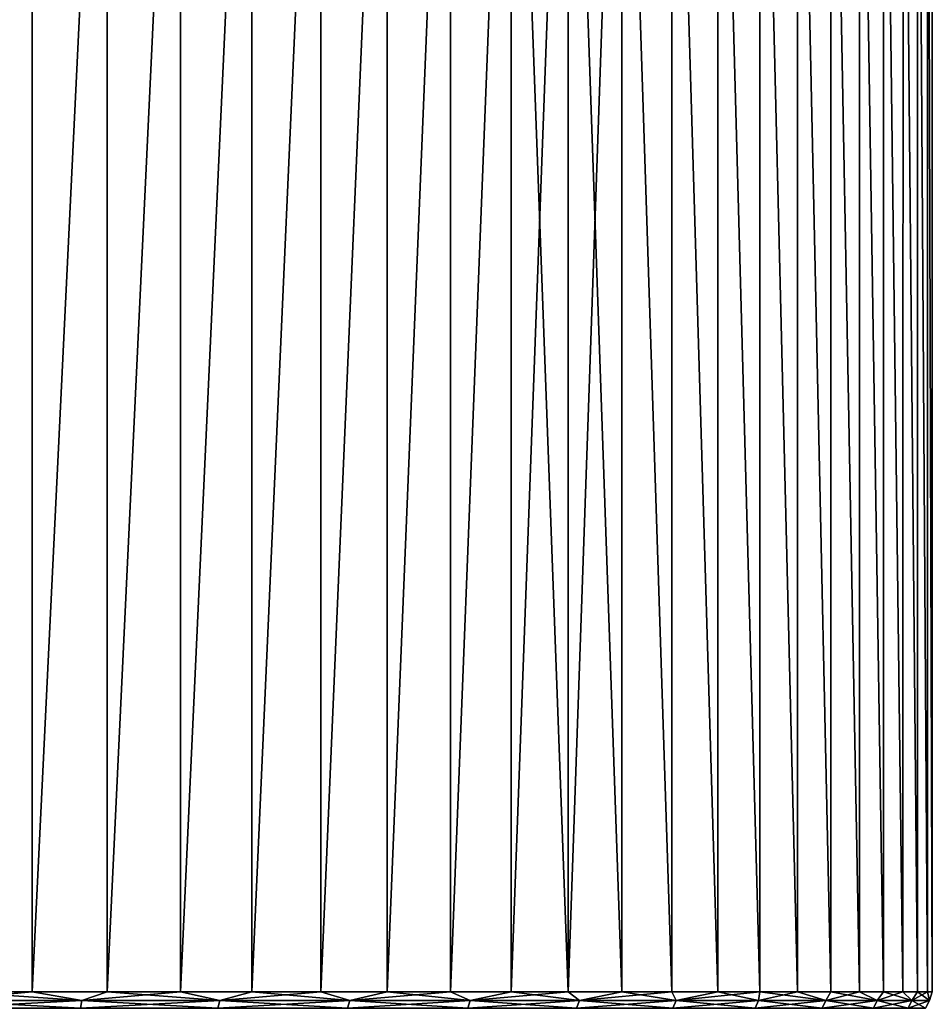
# Model space of a CAD drawing. Header units: metres. Extents: x -136 to 36, y -213 to -20.
# Tile 98 of 104: x 7 to 23, y -55 to -38. Entities that reach past the tile are written whole.
import ezdxf

# ---------------------------------------------------------------- set-up
doc = ezdxf.new("R2010")
doc.units = ezdxf.units.M
doc.layers.add('solid_11_382_033_XXX', color=7, linetype='CONTINUOUS')

msp = doc.modelspace()

# ---------------------------------------------------------------- linework, layer by layer
at = {"layer": 'solid_11_382_033_XXX'}
for points in [[(5.610016, -55, 22.30533), (6.971913, -27.437124, 21.917856), (5.609477, -27.428551, 22.305466)], [(5.610016, -55, -22.30533), (5.609477, -27.428551, -22.305466), (6.971913, -27.437124, -21.917856)], [(5.610016, -55, 22.30533), (6.972511, -55, 21.917665), (6.971913, -27.437124, 21.917856)], [(6.972511, -55, -21.917665), (5.610016, -55, -22.30533), (6.971913, -27.437124, -21.917856)], [(6.972511, -55, 21.917665), (8.30794, -27.447334, 21.447102), (6.971913, -27.437124, 21.917856)], [(6.972511, -55, -21.917665), (6.971913, -27.437124, -21.917856), (8.30794, -27.447334, -21.447102)], [(6.972511, -55, 21.917665), (8.308558, -55, 21.446861), (8.30794, -27.447334, 21.447102)], [(8.308558, -55, -21.446861), (6.972511, -55, -21.917665), (8.30794, -27.447334, -21.447102)], [(8.308558, -55, 21.446861), (9.61249, -27.459026, 20.894976), (8.30794, -27.447334, 21.447102)], [(8.308558, -55, -21.446861), (8.30794, -27.447334, -21.447102), (9.61249, -27.459026, -20.894976)], [(8.308558, -55, 21.446861), (9.613088, -55, 20.894701), (9.61249, -27.459026, 20.894976)], [(9.613088, -55, -20.894701), (8.308558, -55, -21.446861), (9.61249, -27.459026, -20.894976)], [(9.613088, -55, 20.894701), (10.880611, -27.472023, 20.263571), (9.61249, -27.459026, 20.894976)], [(9.613088, -55, -20.894701), (9.61249, -27.459026, -20.894976), (10.880611, -27.472023, -20.263571)], [(9.613088, -55, 20.894701), (10.881152, -55, 20.263281), (10.880611, -27.472023, 20.263571)], [(10.881152, -55, -20.263281), (9.613088, -55, -20.894701), (10.880611, -27.472023, -20.263571)], [(10.881152, -55, 20.263281), (12.107488, -27.486126, 19.555275), (10.880611, -27.472023, 20.263571)], [(10.881152, -55, -20.263281), (10.880611, -27.472023, -20.263571), (12.107488, -27.486126, -19.555275)], [(10.881152, -55, 20.263281), (12.10794, -55, 19.554995), (12.107488, -27.486126, 19.555275)], [(12.10794, -55, -19.554995), (10.881152, -55, -20.263281), (12.107488, -27.486126, -19.555275)], [(12.10794, -55, 19.554995), (13.288457, -27.501125, 18.77277), (12.107488, -27.486126, 19.555275)], [(12.10794, -55, -19.554995), (12.107488, -27.486126, -19.555275), (13.288457, -27.501125, -18.77277)], [(12.10794, -55, 19.554995), (13.288797, -55, 18.77253), (13.288457, -27.501125, 18.77277)], [(13.288797, -55, -18.77253), (12.10794, -55, -19.554995), (13.288457, -27.501125, -18.77277)], [(13.288797, -55, 18.77253), (14.41903, -27.51679, 17.919029), (13.288457, -27.501125, 18.77277)], [(13.288797, -55, -18.77253), (13.288457, -27.501125, -18.77277), (14.41903, -27.51679, -17.919029)], [(13.288797, -55, 18.77253), (14.419248, -55, 17.918854), (14.41903, -27.51679, 17.919029)], [(14.419248, -55, -17.918854), (13.288797, -55, -18.77253), (14.41903, -27.51679, -17.919029)], [(14.419248, -55, 17.918854), (15.494908, -27.532885, 16.997288), (14.41903, -27.51679, 17.919029)], [(14.419248, -55, -17.918854), (14.41903, -27.51679, -17.919029), (15.494908, -27.532885, -16.997288)], [(14.419248, -55, 17.918854), (15.495, -55, 16.997206), (15.494908, -27.532885, 16.997288)], [(15.495, -55, -16.997206), (14.419248, -55, -17.918854), (15.494908, -27.532885, -16.997288)], [(16.511974, -55, 16.011082), (16.512001, -27.549164, 16.011053), (15.494908, -27.532885, 16.997288)], [(15.495, -55, 16.997206), (16.511974, -55, 16.011082), (15.494908, -27.532885, 16.997288)], [(15.495, -55, -16.997206), (15.494908, -27.532885, -16.997288), (16.512001, -27.549164, -16.011053)], [(16.511974, -55, -16.011082), (15.495, -55, -16.997206), (16.512001, -27.549164, -16.011053)], [(16.511974, -55, 16.011082), (17.466312, -55, 14.964221), (16.512001, -27.549164, 16.011053)], [(16.511974, -55, -16.011082), (16.512001, -27.549164, -16.011053), (17.466444, -27.565382, -14.964068)], [(17.466312, -55, -14.964221), (16.511974, -55, -16.011082), (17.466444, -27.565382, -14.964068)], [(17.466312, -55, 14.964221), (17.466444, -27.565382, 14.964068), (16.512001, -27.549164, 16.011053)], [(17.466312, -55, 14.964221), (18.354397, -55, 13.860597), (17.466444, -27.565382, 14.964068)], [(18.354397, -55, -13.860597), (17.466312, -55, -14.964221), (17.466444, -27.565382, -14.964068)], [(18.354397, -55, 13.860597), (18.354607, -27.581291, 13.860318), (17.466444, -27.565382, 14.964068)], [(18.354397, -55, -13.860597), (17.466444, -27.565382, -14.964068), (18.354607, -27.581291, -13.860318)], [(18.354397, -55, 13.860597), (19.172855, -55, 12.704394), (18.354607, -27.581291, 13.860318)], [(19.172855, -55, -12.704394), (18.354397, -55, -13.860597), (18.354607, -27.581291, -13.860318)], [(19.172855, -55, 12.704394), (19.173119, -27.596651, 12.703997), (18.354607, -27.581291, 13.860318)], [(19.172855, -55, -12.704394), (18.354607, -27.581291, -13.860318), (19.173119, -27.596651, -12.703997)], [(19.172855, -55, 12.704394), (19.918585, -55, 11.5), (19.173119, -27.596651, 12.703997)], [(19.918585, -55, -11.5), (19.172855, -55, -12.704394), (19.173119, -27.596651, -12.703997)], [(19.918585, -55, 11.5), (19.918871, -27.611227, 11.499502), (19.173119, -27.596651, 12.703997)], [(19.918585, -55, -11.5), (19.173119, -27.596651, -12.703997), (19.918871, -27.611227, -11.499502)], [(19.918585, -55, 11.5), (20.588757, -55, 10.251982), (19.918871, -27.611227, 11.499502)], [(20.588757, -55, -10.251982), (19.918585, -55, -11.5), (19.918871, -27.611227, -11.499502)], [(20.588757, -55, 10.251982), (20.589041, -27.624802, 10.25141), (19.918871, -27.611227, 11.499502)], [(20.588757, -55, -10.251982), (19.918871, -27.611227, -11.499502), (20.589041, -27.624802, -10.25141)], [(20.588757, -55, 10.251982), (21.180826, -55, 8.965075), (20.589041, -27.624802, 10.25141)], [(21.180826, -55, -8.965075), (20.588757, -55, -10.251982), (20.589041, -27.624802, -10.25141)], [(21.180826, -55, 8.965075), (21.181086, -27.637167, 8.964464), (20.589041, -27.624802, 10.25141)], [(21.180826, -55, -8.965075), (20.589041, -27.624802, -10.25141), (21.181086, -27.637167, -8.964464)], [(21.180826, -55, 8.965075), (21.692553, -55, 7.64416), (21.181086, -27.637167, 8.964464)], [(21.692553, -55, -7.64416), (21.180826, -55, -8.965075), (21.181086, -27.637167, -8.964464)], [(21.692553, -55, 7.64416), (21.692768, -27.648136, 7.643549), (21.181086, -27.637167, 8.964464)], [(21.692553, -55, -7.64416), (21.181086, -27.637167, -8.964464), (21.692768, -27.648136, -7.643549)], [(21.692553, -55, 7.64416), (22.12199, -55, 6.294249), (21.692768, -27.648136, 7.643549)], [(22.12199, -55, -6.294249), (21.692553, -55, -7.64416), (21.692768, -27.648136, -7.643549)], [(22.12199, -55, 6.294249), (22.122152, -27.657543, 6.293677), (21.692768, -27.648136, 7.643549)], [(22.12199, -55, -6.294249), (21.692768, -27.648136, -7.643549), (22.122152, -27.657543, -6.293677)], [(22.12199, -55, 6.294249), (22.467512, -55, 4.920461), (22.122152, -27.657543, 6.293677)], [(22.467512, -55, -4.920461), (22.12199, -55, -6.294249), (22.122152, -27.657543, -6.293677)], [(22.467512, -55, 4.920461), (22.467619, -27.665247, 4.919969), (22.122152, -27.657543, 6.293677)], [(22.467512, -55, -4.920461), (22.122152, -27.657543, -6.293677), (22.467619, -27.665247, -4.919969)], [(22.467512, -55, 4.920461), (22.727806, -55, 3.528008), (22.467619, -27.665247, 4.919969)], [(22.727806, -55, -3.528008), (22.467512, -55, -4.920461), (22.467619, -27.665247, -4.919969)], [(22.727806, -55, 3.528008), (22.727865, -27.671127, 3.527628), (22.467619, -27.665247, 4.919969)], [(22.727806, -55, -3.528008), (22.467619, -27.665247, -4.919969), (22.727865, -27.671127, -3.527628)], [(22.727806, -55, 3.528008), (22.901886, -55, 2.122173), (22.727865, -27.671127, 3.527628)], [(22.901886, -55, -2.122173), (22.727806, -55, -3.528008), (22.727865, -27.671127, -3.527628)], [(22.901886, -55, 2.122173), (22.901909, -27.675098, 2.121933), (22.727865, -27.671127, 3.527628)], [(22.901886, -55, -2.122173), (22.727865, -27.671127, -3.527628), (22.901909, -27.675098, -2.121933)], [(22.901886, -55, 2.122173), (22.989092, -55, 0.708286), (22.901909, -27.675098, 2.121933)], [(22.989092, -55, -0.708286), (22.901886, -55, -2.122173), (22.901909, -27.675098, -2.121933)], [(22.989092, -55, 0.708286), (22.989094, -27.677099, 0.708205), (22.901909, -27.675098, 2.121933)], [(22.989092, -55, -0.708286), (22.901909, -27.675098, -2.121933), (22.989094, -27.677099, -0.708205)], [(22.989092, -55, -0.708286), (22.989094, -27.677099, -0.708205), (22.989094, -27.677099, 0.708205)], [(22.989092, -55, 0.708286), (22.989092, -55, -0.708286), (22.989094, -27.677099, 0.708205)], [(5.298555, -55.15406, 22.356361), (5.282186, -55.29364, 22.287294), (7.833867, -55.29364, 21.523371)], [(7.858143, -55.15406, -21.590071), (7.833867, -55.29364, -21.523371), (5.282186, -55.29364, -22.287294)], [(5.298555, -55.15406, -22.356361), (7.858143, -55.15406, -21.590071), (5.282186, -55.29364, -22.287294)], [(5.298555, -55.15406, -22.356361), (5.610016, -55, -22.30533), (6.972511, -55, -21.917665)], [(5.298555, -55.15406, -22.356361), (6.972511, -55, -21.917665), (7.858143, -55.15406, -21.590071)], [(7.858143, -55.15406, 21.590071), (5.610016, -55, 22.30533), (5.298555, -55.15406, 22.356361)], [(7.858143, -55.15406, 21.590071), (5.298555, -55.15406, 22.356361), (7.833867, -55.29364, 21.523371)], [(7.858143, -55.15406, 21.590071), (6.972511, -55, 21.917665), (5.610016, -55, 22.30533)], [(7.858143, -55.15406, -21.590071), (6.972511, -55, -21.917665), (8.308558, -55, -21.446861)], [(7.858143, -55.15406, 21.590071), (8.308558, -55, 21.446861), (6.972511, -55, 21.917665)], [(7.858143, -55.15406, 21.590071), (7.833867, -55.29364, 21.523371), (10.279608, -55.29364, 20.468382)], [(10.311463, -55.15406, -20.531813), (10.279608, -55.29364, -20.468382), (7.833867, -55.29364, -21.523371)], [(7.858143, -55.15406, -21.590071), (10.311463, -55.15406, -20.531813), (7.833867, -55.29364, -21.523371)], [(7.858143, -55.15406, -21.590071), (8.308558, -55, -21.446861), (9.613088, -55, -20.894701)], [(7.858143, -55.15406, -21.590071), (9.613088, -55, -20.894701), (10.311463, -55.15406, -20.531813)], [(10.311463, -55.15406, 20.531813), (8.308558, -55, 21.446861), (7.858143, -55.15406, 21.590071)], [(10.311463, -55.15406, 20.531813), (7.858143, -55.15406, 21.590071), (10.279608, -55.29364, 20.468382)], [(10.311463, -55.15406, 20.531813), (9.613088, -55, 20.894701), (8.308558, -55, 21.446861)], [(10.311463, -55.15406, -20.531813), (9.613088, -55, -20.894701), (10.881152, -55, -20.263281)], [(10.311463, -55.15406, 20.531813), (10.881152, -55, 20.263281), (9.613088, -55, 20.894701)], [(10.311463, -55.15406, 20.531813), (10.279608, -55.29364, 20.468382), (12.586334, -55.29364, 19.136591)], [(12.625339, -55.15406, -19.195896), (12.586334, -55.29364, -19.136591), (10.279608, -55.29364, -20.468382)], [(10.311463, -55.15406, -20.531813), (12.625339, -55.15406, -19.195896), (10.279608, -55.29364, -20.468382)], [(10.311463, -55.15406, -20.531813), (10.881152, -55, -20.263281), (12.10794, -55, -19.554995)], [(10.311463, -55.15406, -20.531813), (12.10794, -55, -19.554995), (12.625339, -55.15406, -19.195896)], [(12.625339, -55.15406, 19.195896), (10.881152, -55, 20.263281), (10.311463, -55.15406, 20.531813)], [(12.625339, -55.15406, 19.195896), (10.311463, -55.15406, 20.531813), (12.586334, -55.29364, 19.136591)], [(12.625339, -55.15406, 19.195896), (12.10794, -55, 19.554995), (10.881152, -55, 20.263281)], [(12.625339, -55.15406, -19.195896), (12.10794, -55, -19.554995), (13.288797, -55, -18.77253)], [(12.625339, -55.15406, 19.195896), (13.288797, -55, 18.77253), (12.10794, -55, 19.554995)], [(12.625339, -55.15406, 19.195896), (12.586334, -55.29364, 19.136591), (14.722853, -55.29364, 17.546013)], [(14.768478, -55.15406, -17.600388), (14.722853, -55.29364, -17.546013), (12.586334, -55.29364, -19.136591)], [(12.625339, -55.15406, -19.195896), (14.768478, -55.15406, -17.600388), (12.586334, -55.29364, -19.136591)], [(12.625339, -55.15406, -19.195896), (13.288797, -55, -18.77253), (14.419248, -55, -17.918854)], [(12.625339, -55.15406, -19.195896), (14.419248, -55, -17.918854), (14.768478, -55.15406, -17.600388)], [(14.768478, -55.15406, 17.600388), (13.288797, -55, 18.77253), (12.625339, -55.15406, 19.195896)], [(14.768478, -55.15406, 17.600388), (12.625339, -55.15406, 19.195896), (14.722853, -55.29364, 17.546013)], [(14.768478, -55.15406, 17.600388), (14.419248, -55, 17.918854), (13.288797, -55, 18.77253)], [(14.768478, -55.15406, -17.600388), (14.419248, -55, -17.918854), (15.495, -55, -16.997206)], [(14.768478, -55.15406, 17.600388), (15.495, -55, 16.997206), (14.419248, -55, 17.918854)], [(14.768478, -55.15406, 17.600388), (14.722853, -55.29364, 17.546013), (16.660271, -55.29364, 15.718154)], [(16.711899, -55.15406, -15.766864), (16.660271, -55.29364, -15.718154), (14.722853, -55.29364, -17.546013)], [(14.768478, -55.15406, -17.600388), (16.711899, -55.15406, -15.766864), (14.722853, -55.29364, -17.546013)], [(14.768478, -55.15406, -17.600388), (15.495, -55, -16.997206), (16.511974, -55, -16.011082)], [(14.768478, -55.15406, -17.600388), (16.511974, -55, -16.011082), (16.711899, -55.15406, -15.766864)], [(16.711899, -55.15406, 15.766864), (15.495, -55, 16.997206), (14.768478, -55.15406, 17.600388)], [(16.711899, -55.15406, 15.766864), (14.768478, -55.15406, 17.600388), (16.660271, -55.29364, 15.718154)], [(16.711899, -55.15406, 15.766864), (16.511974, -55, 16.011082), (15.495, -55, 16.997206)], [(16.711899, -55.15406, -15.766864), (16.511974, -55, -16.011082), (17.466312, -55, -14.964221)], [(16.711899, -55.15406, 15.766864), (17.466312, -55, 14.964221), (16.511974, -55, 16.011082)], [(16.711899, -55.15406, 15.766864), (16.660271, -55.29364, 15.718154), (18.372385, -55.29364, 13.677734)], [(18.429321, -55.15406, -13.720121), (18.372385, -55.29364, -13.677734), (16.660271, -55.29364, -15.718154)], [(16.711899, -55.15406, -15.766864), (18.429321, -55.15406, -13.720121), (16.660271, -55.29364, -15.718154)], [(16.711899, -55.15406, -15.766864), (17.466312, -55, -14.964221), (18.354397, -55, -13.860597)], [(16.711899, -55.15406, -15.766864), (18.354397, -55, -13.860597), (18.429321, -55.15406, -13.720121)], [(18.429321, -55.15406, 13.720121), (17.466312, -55, 14.964221), (16.711899, -55.15406, 15.766864)], [(18.429321, -55.15406, 13.720121), (16.711899, -55.15406, 15.766864), (18.372385, -55.29364, 13.677734)], [(18.429321, -55.15406, 13.720121), (18.354397, -55, 13.860597), (17.466312, -55, 14.964221)], [(18.429321, -55.15406, -13.720121), (18.354397, -55, -13.860597), (19.172855, -55, -12.704394)], [(18.429321, -55.15406, 13.720121), (19.172855, -55, 12.704394), (18.354397, -55, 13.860597)], [(18.429321, -55.15406, 13.720121), (18.372385, -55.29364, 13.677734), (19.836046, -55.29364, 11.452347)], [(19.897516, -55.15406, -11.487837), (19.836046, -55.29364, -11.452347), (18.372385, -55.29364, -13.677734)], [(18.429321, -55.15406, -13.720121), (19.897516, -55.15406, -11.487837), (18.372385, -55.29364, -13.677734)], [(18.429321, -55.15406, -13.720121), (19.172855, -55, -12.704394), (19.918585, -55, -11.5)], [(18.429321, -55.15406, -13.720121), (19.918585, -55, -11.5), (19.897516, -55.15406, -11.487837)], [(19.897516, -55.15406, 11.487837), (19.172855, -55, 12.704394), (18.429321, -55.15406, 13.720121)], [(19.897516, -55.15406, 11.487837), (18.429321, -55.15406, 13.720121), (19.836046, -55.29364, 11.452347)], [(19.897516, -55.15406, 11.487837), (19.918585, -55, 11.5), (19.172855, -55, 12.704394)], [(19.897516, -55.15406, 11.487837), (19.836046, -55.29364, 11.452347), (21.031458, -55.29364, 9.072085)], [(21.096634, -55.15406, -9.1002), (21.031458, -55.29364, -9.072085), (19.836046, -55.29364, -11.452347)], [(19.897516, -55.15406, -11.487837), (21.096634, -55.15406, -9.1002), (19.836046, -55.29364, -11.452347)], [(19.897516, -55.15406, -11.487837), (19.918585, -55, -11.5), (20.588757, -55, -10.251982)], [(19.897516, -55.15406, -11.487837), (20.588757, -55, -10.251982), (21.096634, -55.15406, -9.1002)], [(21.096634, -55.15406, 9.1002), (19.918585, -55, 11.5), (19.897516, -55.15406, 11.487837)], [(21.096634, -55.15406, 9.1002), (19.897516, -55.15406, 11.487837), (21.031458, -55.29364, 9.072085)], [(21.096634, -55.15406, 9.1002), (20.588757, -55, 10.251982), (19.918585, -55, 11.5)], [(21.096634, -55.15406, -9.1002), (20.588757, -55, -10.251982), (21.180826, -55, -8.965075)], [(21.096634, -55.15406, 9.1002), (21.180826, -55, 8.965075), (20.588757, -55, 10.251982)], [(21.096634, -55.15406, 9.1002), (21.031458, -55.29364, 9.072085), (21.942455, -55.29364, 6.56914)], [(22.010454, -55.15406, -6.589498), (21.942455, -55.29364, -6.56914), (21.031458, -55.29364, -9.072085)], [(21.096634, -55.15406, -9.1002), (22.010454, -55.15406, -6.589498), (21.031458, -55.29364, -9.072085)], [(21.096634, -55.15406, -9.1002), (21.180826, -55, -8.965075), (21.692553, -55, -7.64416)], [(21.096634, -55.15406, -9.1002), (21.692553, -55, -7.64416), (22.010454, -55.15406, -6.589498)], [(22.010454, -55.15406, 6.589498), (21.180826, -55, 8.965075), (21.096634, -55.15406, 9.1002)], [(22.010454, -55.15406, 6.589498), (21.096634, -55.15406, 9.1002), (21.942455, -55.29364, 6.56914)], [(22.010454, -55.15406, 6.589498), (21.692553, -55, 7.64416), (21.180826, -55, 8.965075)], [(22.010454, -55.15406, -6.589498), (21.692553, -55, -7.64416), (22.12199, -55, -6.294249)], [(22.010454, -55.15406, 6.589498), (22.12199, -55, 6.294249), (21.692553, -55, 7.64416)], [(22.010454, -55.15406, 6.589498), (21.942455, -55.29364, 6.56914), (22.556719, -55.29364, 3.977358)], [(22.626621, -55.15406, -3.989684), (22.556719, -55.29364, -3.977358), (21.942455, -55.29364, -6.56914)], [(22.010454, -55.15406, -6.589498), (22.626621, -55.15406, -3.989684), (21.942455, -55.29364, -6.56914)], [(22.010454, -55.15406, -6.589498), (22.12199, -55, -6.294249), (22.467512, -55, -4.920461)], [(22.010454, -55.15406, -6.589498), (22.467512, -55, -4.920461), (22.626621, -55.15406, -3.989684)], [(22.626621, -55.15406, 3.989684), (22.12199, -55, 6.294249), (22.010454, -55.15406, 6.589498)], [(22.626621, -55.15406, 3.989684), (22.010454, -55.15406, 6.589498), (22.556719, -55.29364, 3.977358)], [(22.626621, -55.15406, 3.989684), (22.467512, -55, 4.920461), (22.12199, -55, 6.294249)], [(22.626621, -55.15406, -3.989684), (22.467512, -55, -4.920461), (22.727806, -55, -3.528008)], [(22.626621, -55.15406, 3.989684), (22.727806, -55, 3.528008), (22.467512, -55, 4.920461)], [(22.626621, -55.15406, 3.989684), (22.556719, -55.29364, 3.977358), (22.865942, -55.29364, 1.331789)], [(22.936802, -55.15406, -1.335917), (22.865942, -55.29364, -1.331789), (22.556719, -55.29364, -3.977358)], [(22.626621, -55.15406, -3.989684), (22.936802, -55.15406, -1.335917), (22.556719, -55.29364, -3.977358)], [(22.626621, -55.15406, -3.989684), (22.727806, -55, -3.528008), (22.901886, -55, -2.122173)], [(22.626621, -55.15406, -3.989684), (22.901886, -55, -2.122173), (22.936802, -55.15406, -1.335917)], [(22.936802, -55.15406, 1.335917), (22.727806, -55, 3.528008), (22.626621, -55.15406, 3.989684)], [(22.936802, -55.15406, 1.335917), (22.626621, -55.15406, 3.989684), (22.865942, -55.29364, 1.331789)], [(22.936802, -55.15406, 1.335917), (22.901886, -55, 2.122173), (22.727806, -55, 3.528008)], [(22.936802, -55.15406, 1.335917), (22.865942, -55.29364, 1.331789), (22.865942, -55.29364, -1.331789)], [(22.936802, -55.15406, -1.335917), (22.936802, -55.15406, 1.335917), (22.865942, -55.29364, -1.331789)], [(22.936802, -55.15406, -1.335917), (22.901886, -55, -2.122173), (22.989092, -55, -0.708286)], [(22.936802, -55.15406, 1.335917), (22.989092, -55, 0.708286), (22.901886, -55, 2.122173)], [(22.936802, -55.15406, -1.335917), (22.989092, -55, -0.708286), (22.989092, -55, 0.708286)], [(22.936802, -55.15406, -1.335917), (22.989092, -55, 0.708286), (22.936802, -55.15406, 1.335917)]]:
    msp.add_3dface(points, dxfattribs=at)

doc.saveas('drawing.dxf')
